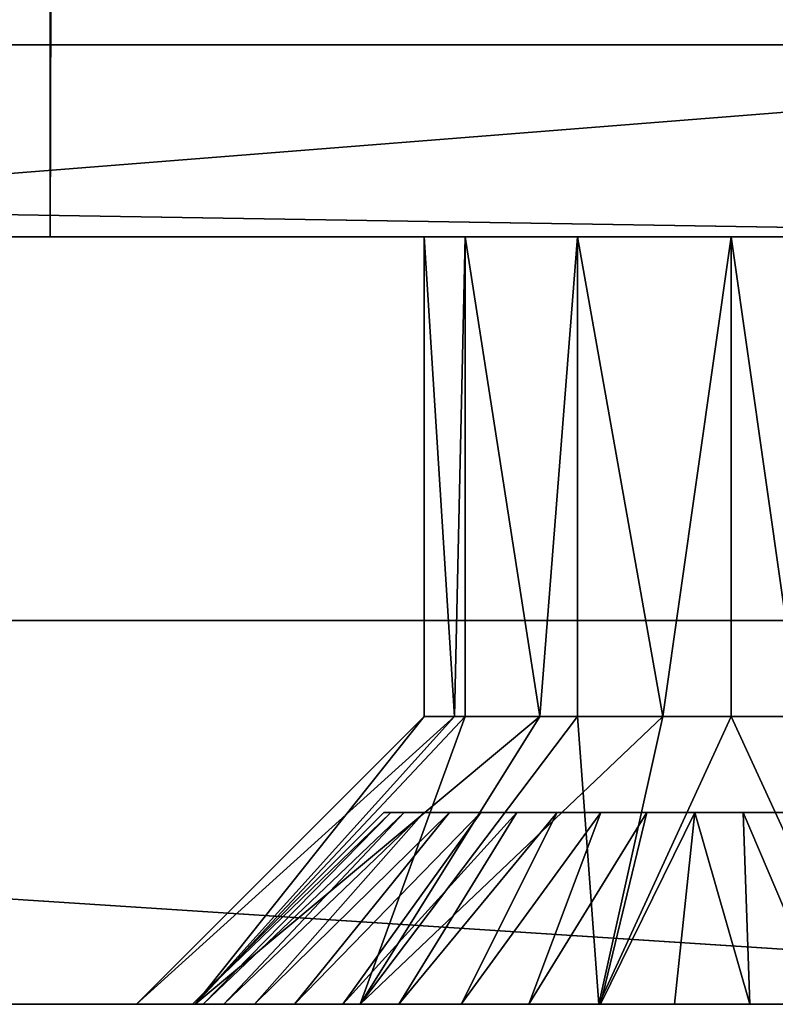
# Model space of a CAD drawing. Header units: millimetres. Extents: x -30 to 33, y 6 to 1514.
# Tile 11 of 43: x 24.5 to 28.44, y 5.78 to 10.91. Entities that reach past the tile are written whole.
import ezdxf

# ---------------------------------------------------------------- set-up
doc = ezdxf.new("R2010")
doc.units = ezdxf.units.MM
doc.header["$LTSCALE"] = 25.4
doc.layers.get('0').update_dxf_attribs({"true_color": 0xff5454})

# ---------------------------------------------------------------- blocks, each defined once
blk = doc.blocks.new('CL-OFFICE-PRO-LED-150-8294-8292-8295-8293.STL')
at = {"color": 7, "true_color": 0xfefefe}
mesh = blk.add_polyface(dxfattribs=at)
corners = [(29.4086, 7.7818, 4.2047), (-26.7859, 1511.7817, 4.2047), (-26.7859, 7.7818, 4.2047), (29.4086, 1511.7817, 4.2047)]
mesh.append_faces([[corners[k] for k in face] for face in [(0, 1, 2), (1, 0, 3)]], dxfattribs={"vtx0": -1, "color": 7})
mesh = blk.add_polyface(dxfattribs=at)
corners = [(29.4086, 1511.7817, 2.485), (-26.7859, 7.7818, 2.485), (-26.7859, 1511.7817, 2.485), (29.4086, 7.7818, 2.485)]
mesh.append_faces([[corners[k] for k in face] for face in [(0, 1, 2), (1, 0, 3)]], dxfattribs={"vtx0": -1, "color": 7})
at = {"color": 250, "true_color": 0x262626}
mesh = blk.add_polyface(dxfattribs=at)
corners = [(29.658, 1509.7819, 66.685), (18.158, 9.7818, 66.685), (18.158, 1509.7819, 66.685), (29.658, 9.7818, 66.685)]
mesh.append_faces([[corners[k] for k in face] for face in [(0, 1, 2), (1, 0, 3)]], dxfattribs={"vtx0": -1, "color": 250})
mesh = blk.add_polyface(dxfattribs=at)
corners = [(29.658, 9.7818, 68.185), (19.658, 1509.7819, 68.185), (19.658, 9.7818, 68.185), (29.658, 1509.7819, 68.185)]
mesh.append_faces([[corners[k] for k in face] for face in [(0, 1, 2), (1, 0, 3)]], dxfattribs={"vtx0": -1, "color": 250})
mesh = blk.add_polyface(dxfattribs=at)
corners = [(29.658, 1509.7819, 71.185), (24.6581, 9.7818, 71.185), (24.6581, 1509.7819, 71.185), (29.658, 9.7818, 71.185)]
mesh.append_faces([[corners[k] for k in face] for face in [(0, 1, 2), (1, 0, 3)]], dxfattribs={"vtx0": -1, "color": 250})
mesh = blk.add_polyface(dxfattribs=at)
corners = [(24.6581, 1509.7819, 72.485), (24.6581, 9.7818, 71.185), (24.6581, 9.7818, 72.485), (24.6581, 1509.7819, 71.185)]
mesh.append_faces([[corners[k] for k in face] for face in [(0, 1, 2), (1, 0, 3)]], dxfattribs={"vtx0": -1, "color": 250})
mesh = blk.add_polyface(dxfattribs=at)
corners = [(30.958, 9.7818, 72.485), (24.6581, 1509.7819, 72.485), (24.6581, 9.7818, 72.485), (30.958, 1509.7819, 72.485)]
mesh.append_faces([[corners[k] for k in face] for face in [(0, 1, 2), (1, 0, 3)]], dxfattribs={"vtx0": -1, "color": 250})
mesh = blk.add_polyface(dxfattribs=at)
corners = [(-30.372, 5.7818, 72.785), (-28.872, 9.7818, 72.785), (-30.372, 10.7818, 72.785), (32.928, 5.7818, 72.785), (31.428, 9.7818, 72.785), (31.428, 10.7818, 72.785), (32.928, 10.7818, 72.785), (-28.872, 10.7818, 72.785)]
mesh.append_faces([[corners[k] for k in face] for face in [(5, 3, 6)]], dxfattribs={"vtx0": -1, "color": 250})
mesh.append_faces([[corners[k] for k in face] for face in [(0, 1, 2), (1, 3, 4), (4, 3, 5)]], dxfattribs={"vtx0": -1, "vtx1": -1, "color": 250})
mesh.append_faces([[corners[k] for k in face] for face in [(1, 0, 3)]], dxfattribs={"vtx0": -1, "vtx2": -1, "color": 250})
mesh.append_faces([[corners[k] for k in face] for face in [(7, 2, 1)]], dxfattribs={"vtx1": -1, "color": 250})
mesh = blk.add_polyface(dxfattribs=at)
corners = [(32.928, 10.7818, 0.985), (-30.372, 5.7818, 0.985), (-30.372, 10.7818, 0.985), (32.928, 5.7818, 0.985)]
mesh.append_faces([[corners[k] for k in face] for face in [(0, 1, 2), (1, 0, 3)]], dxfattribs={"vtx0": -1, "color": 250})
mesh = blk.add_polyface(dxfattribs=at)
corners = [(-30.372, 10.7818, 0.985), (-28.872, 10.7818, 2.485), (32.928, 10.7818, 0.985), (-30.372, 10.7818, 72.785), (-28.872, 10.7818, 72.785), (31.428, 10.7818, 2.485), (32.928, 10.7818, 72.785), (31.428, 10.7818, 72.785)]
mesh.append_faces([[corners[k] for k in face] for face in [(1, 3, 4), (6, 5, 7)]], dxfattribs={"vtx0": -1, "color": 250})
mesh.append_faces([[corners[k] for k in face] for face in [(0, 1, 2), (2, 5, 6), (5, 2, 1)]], dxfattribs={"vtx0": -1, "vtx1": -1, "color": 250})
mesh.append_faces([[corners[k] for k in face] for face in [(1, 0, 3)]], dxfattribs={"vtx0": -1, "vtx2": -1, "color": 250})
mesh = blk.add_polyface(dxfattribs=at)
corners = [(31.428, 9.7818, 2.485), (-28.872, 10.7818, 2.485), (-28.872, 9.7818, 2.485), (31.428, 10.7818, 2.485)]
mesh.append_faces([[corners[k] for k in face] for face in [(0, 1, 2), (1, 0, 3)]], dxfattribs={"vtx0": -1, "color": 250})
mesh = blk.add_polyface(dxfattribs=at)
corners = [(-28.872, 9.7818, 2.485), (-26.452, 9.7818, 42.2493), (31.428, 9.7818, 2.485), (-27.0376, 9.7818, 42.835), (-27.2519, 9.7818, 43.635), (-28.872, 9.7818, 72.785), (-25.652, 9.7818, 42.035), (-27.0376, 9.7818, 44.435), (-26.452, 9.7818, 45.0206), (-25.652, 9.7818, 45.235), (28.208, 9.7818, 45.235), (29.8081, 9.7818, 43.635), (31.428, 9.7818, 72.785), (29.5937, 9.7818, 42.835), (29.008, 9.7818, 42.2493), (28.208, 9.7818, 42.035), (29.5937, 9.7818, 44.435), (29.008, 9.7818, 45.0206), (-24.8519, 9.7818, 42.2493), (27.4081, 9.7818, 42.2493), (-24.2663, 9.7818, 42.835), (26.8224, 9.7818, 42.835), (-24.052, 9.7818, 43.635), (26.608, 9.7818, 43.635), (-24.2663, 9.7818, 44.435), (26.8224, 9.7818, 44.435), (-24.8519, 9.7818, 45.0206), (27.4081, 9.7818, 45.0206)]
mesh.append_faces([[corners[k] for k in face] for face in [(0, 1, 2), (1, 0, 3), (3, 0, 4), (4, 5, 7), (7, 5, 8), (8, 5, 9), (2, 11, 12), (11, 2, 13), (13, 2, 14), (14, 2, 15), (12, 10, 5), (18, 15, 6), (15, 18, 19), (19, 20, 21), (21, 22, 23), (23, 24, 25), (25, 26, 27), (27, 9, 10)]], dxfattribs={"vtx0": -1, "vtx1": -1, "color": 250})
mesh.append_faces([[corners[k] for k in face] for face in [(9, 5, 10), (15, 2, 6)]], dxfattribs={"vtx0": -1, "vtx1": -1, "vtx2": -1, "color": 250})
mesh.append_faces([[corners[k] for k in face] for face in [(4, 0, 5), (2, 1, 6), (12, 11, 16), (12, 16, 17), (12, 17, 10), (19, 18, 20), (21, 20, 22), (23, 22, 24), (25, 24, 26), (27, 26, 9)]], dxfattribs={"vtx0": -1, "vtx2": -1, "color": 250})
mesh = blk.add_polyface(dxfattribs=at)
corners = [(31.0995, 9.7818, 2.5435), (29.858, 9.7818, 2.485), (30.958, 9.7818, 2.485), (29.6733, 9.7818, 2.6084), (31.1581, 9.7818, 2.685), (29.658, 9.7818, 2.685), (31.1581, 9.7818, 72.285), (29.658, 9.7818, 66.685), (29.658, 9.7818, 68.185), (18.158, 9.7818, 66.685), (29.658, 9.7818, 71.185), (24.6581, 9.7818, 71.185), (24.6581, 9.7818, 72.485), (31.1428, 9.7818, 72.3615), (31.0346, 9.7818, 72.4697), (30.958, 9.7818, 72.485), (19.658, 9.7818, 68.185), (18.158, 9.7818, 70.9846), (19.658, 9.7818, 72.485), (-15.602, 9.7818, 70.9846), (-15.602, 9.7818, 66.6701), (-17.1019, 9.7818, 68.185), (-27.1019, 9.7818, 66.6701), (-17.1019, 9.7818, 72.485), (-22.1019, 9.7818, 72.485), (-27.302, 9.7818, 71.185), (-22.1019, 9.7818, 71.185), (-28.602, 9.7818, 72.285), (-28.5752, 9.7818, 72.385), (-28.502, 9.7818, 72.4582), (-28.402, 9.7818, 72.485), (-27.2254, 9.7818, 2.5002), (-28.402, 9.7818, 2.485), (-27.302, 9.7818, 2.485), (-28.502, 9.7818, 2.5118), (-27.1019, 9.7818, 2.685), (-28.602, 9.7818, 2.685), (-27.302, 9.7818, 68.185)]
mesh.append_faces([[corners[k] for k in face] for face in [(0, 1, 2), (12, 14, 15), (24, 25, 26), (29, 24, 30), (31, 32, 33)]], dxfattribs={"vtx0": -1, "color": 250})
mesh.append_faces([[corners[k] for k in face] for face in [(1, 0, 3), (3, 4, 5), (5, 6, 7), (7, 8, 9), (8, 6, 10), (10, 6, 11), (11, 6, 12), (9, 16, 17), (16, 9, 8), (17, 18, 19), (20, 21, 22), (21, 19, 23), (23, 19, 18), (27, 24, 28), (28, 24, 29), (32, 31, 34), (34, 35, 36), (36, 22, 27), (37, 22, 21)]], dxfattribs={"vtx0": -1, "vtx1": -1, "color": 250})
mesh.append_faces([[corners[k] for k in face] for face in [(7, 6, 8), (25, 24, 27), (27, 22, 37)]], dxfattribs={"vtx0": -1, "vtx1": -1, "vtx2": -1, "color": 250})
mesh.append_faces([[corners[k] for k in face] for face in [(3, 0, 4), (5, 4, 6), (12, 6, 13), (12, 13, 14), (17, 16, 18), (21, 20, 19), (34, 31, 35), (36, 35, 22), (27, 37, 25)]], dxfattribs={"vtx0": -1, "vtx2": -1, "color": 250})
mesh = blk.add_polyface(dxfattribs=at)
corners = [(26.8224, 9.7818, 44.435), (26.7665, 7.2818, 44.3292), (26.608, 9.7818, 43.635)]
mesh.append_faces([[corners[k] for k in face] for face in [(0, 1, 2)]], dxfattribs={"color": 250})
mesh = blk.add_polyface(dxfattribs=at)
corners = [(26.608, 9.7818, 43.635), (26.7665, 7.2818, 44.3292), (26.608, 7.2818, 43.635)]
mesh.append_faces([[corners[k] for k in face] for face in [(0, 1, 2)]], dxfattribs={"color": 250})
mesh = blk.add_polyface(dxfattribs=at)
corners = [(26.608, 9.7818, 43.635), (26.608, 7.2818, 43.635), (26.7665, 7.2818, 42.9407)]
mesh.append_faces([[corners[k] for k in face] for face in [(0, 1, 2)]], dxfattribs={"color": 250})
mesh = blk.add_polyface(dxfattribs=at)
corners = [(26.608, 9.7818, 43.635), (26.7665, 7.2818, 42.9407), (26.8224, 9.7818, 42.835)]
mesh.append_faces([[corners[k] for k in face] for face in [(0, 1, 2)]], dxfattribs={"color": 250})
mesh = blk.add_polyface(dxfattribs=at)
corners = [(26.8224, 9.7818, 44.435), (26.8224, 7.2818, 44.435), (26.7665, 7.2818, 44.3292)]
mesh.append_faces([[corners[k] for k in face] for face in [(0, 1, 2)]], dxfattribs={"color": 250})
mesh = blk.add_polyface(dxfattribs=at)
corners = [(26.8224, 9.7818, 42.835), (26.7665, 7.2818, 42.9407), (26.8224, 7.2818, 42.835)]
mesh.append_faces([[corners[k] for k in face] for face in [(0, 1, 2)]], dxfattribs={"color": 250})
mesh = blk.add_polyface(dxfattribs=at)
corners = [(27.4081, 9.7818, 45.0206), (27.2105, 7.2818, 44.8859), (26.8224, 9.7818, 44.435)]
mesh.append_faces([[corners[k] for k in face] for face in [(0, 1, 2)]], dxfattribs={"color": 250})
mesh = blk.add_polyface(dxfattribs=at)
corners = [(26.8224, 9.7818, 44.435), (27.2105, 7.2818, 44.8859), (26.8224, 7.2818, 44.435)]
mesh.append_faces([[corners[k] for k in face] for face in [(0, 1, 2)]], dxfattribs={"color": 250})
mesh = blk.add_polyface(dxfattribs=at)
corners = [(26.8224, 9.7818, 42.835), (27.2105, 7.2818, 42.384), (27.4081, 9.7818, 42.2493)]
mesh.append_faces([[corners[k] for k in face] for face in [(0, 1, 2)]], dxfattribs={"color": 250})
mesh = blk.add_polyface(dxfattribs=at)
corners = [(26.8224, 9.7818, 42.835), (26.8224, 7.2818, 42.835), (27.2105, 7.2818, 42.384)]
mesh.append_faces([[corners[k] for k in face] for face in [(0, 1, 2)]], dxfattribs={"color": 250})
mesh = blk.add_polyface(dxfattribs=at)
corners = [(27.4081, 7.2818, 45.0206), (27.2105, 7.2818, 44.8859), (27.4081, 9.7818, 45.0206)]
mesh.append_faces([[corners[k] for k in face] for face in [(0, 1, 2)]], dxfattribs={"color": 250})
mesh = blk.add_polyface(dxfattribs=at)
corners = [(27.4081, 9.7818, 42.2493), (27.2105, 7.2818, 42.384), (27.4081, 7.2818, 42.2493)]
mesh.append_faces([[corners[k] for k in face] for face in [(0, 1, 2)]], dxfattribs={"color": 250})
mesh = blk.add_polyface(dxfattribs=at)
corners = [(28.208, 9.7818, 45.235), (27.852, 7.2818, 45.1948), (27.4081, 9.7818, 45.0206)]
mesh.append_faces([[corners[k] for k in face] for face in [(0, 1, 2)]], dxfattribs={"color": 250})
mesh = blk.add_polyface(dxfattribs=at)
corners = [(27.852, 7.2818, 45.1948), (27.4081, 7.2818, 45.0206), (27.4081, 9.7818, 45.0206)]
mesh.append_faces([[corners[k] for k in face] for face in [(0, 1, 2)]], dxfattribs={"color": 250})
mesh = blk.add_polyface(dxfattribs=at)
corners = [(28.208, 9.7818, 42.035), (27.4081, 9.7818, 42.2493), (27.852, 7.2818, 42.0751)]
mesh.append_faces([[corners[k] for k in face] for face in [(0, 1, 2)]], dxfattribs={"color": 250})
mesh = blk.add_polyface(dxfattribs=at)
corners = [(27.852, 7.2818, 42.0751), (27.4081, 9.7818, 42.2493), (27.4081, 7.2818, 42.2493)]
mesh.append_faces([[corners[k] for k in face] for face in [(0, 1, 2)]], dxfattribs={"color": 250})
mesh = blk.add_polyface(dxfattribs=at)
corners = [(28.208, 7.2818, 45.235), (27.852, 7.2818, 45.1948), (28.208, 9.7818, 45.235)]
mesh.append_faces([[corners[k] for k in face] for face in [(0, 1, 2)]], dxfattribs={"color": 250})
mesh = blk.add_polyface(dxfattribs=at)
corners = [(28.208, 9.7818, 42.035), (27.852, 7.2818, 42.0751), (28.208, 7.2818, 42.035)]
mesh.append_faces([[corners[k] for k in face] for face in [(0, 1, 2)]], dxfattribs={"color": 250})
mesh = blk.add_polyface(dxfattribs=at)
corners = [(29.008, 9.7818, 45.0206), (28.5641, 7.2818, 45.1948), (28.208, 9.7818, 45.235)]
mesh.append_faces([[corners[k] for k in face] for face in [(0, 1, 2)]], dxfattribs={"color": 250})
mesh = blk.add_polyface(dxfattribs=at)
corners = [(28.5641, 7.2818, 45.1948), (28.208, 7.2818, 45.235), (28.208, 9.7818, 45.235)]
mesh.append_faces([[corners[k] for k in face] for face in [(0, 1, 2)]], dxfattribs={"color": 250})
mesh = blk.add_polyface(dxfattribs=at)
corners = [(29.008, 9.7818, 42.2493), (28.208, 9.7818, 42.035), (28.5641, 7.2818, 42.0751)]
mesh.append_faces([[corners[k] for k in face] for face in [(0, 1, 2)]], dxfattribs={"color": 250})
mesh = blk.add_polyface(dxfattribs=at)
corners = [(28.5641, 7.2818, 42.0751), (28.208, 9.7818, 42.035), (28.208, 7.2818, 42.035)]
mesh.append_faces([[corners[k] for k in face] for face in [(0, 1, 2)]], dxfattribs={"color": 250})
at = {"color": 7, "true_color": 0xfefefe}
mesh = blk.add_polyface(dxfattribs=at)
corners = [(29.4086, 7.7818, 4.2047), (-26.7859, 7.7818, 2.485), (29.4086, 7.7818, 2.485), (-26.7859, 7.7818, 4.2047)]
mesh.append_faces([[corners[k] for k in face] for face in [(0, 1, 2), (1, 0, 3)]], dxfattribs={"vtx0": -1, "color": 7})
at = {"color": 250, "true_color": 0x262626}
mesh = blk.add_polyface(dxfattribs=at)
corners = [(26.7665, 7.2818, 42.9407), (25.108, 5.7818, 43.635), (25.415, 5.7818, 42.2899), (26.608, 7.2818, 43.635)]
mesh.append_faces([[corners[k] for k in face] for face in [(0, 1, 2), (1, 0, 3)]], dxfattribs={"vtx0": -1, "color": 250})
mesh = blk.add_polyface(dxfattribs=at)
corners = [(26.608, 7.2818, 43.635), (25.415, 5.7818, 44.98), (25.108, 5.7818, 43.635), (26.7665, 7.2818, 44.3292)]
mesh.append_faces([[corners[k] for k in face] for face in [(0, 1, 2), (1, 0, 3)]], dxfattribs={"vtx0": -1, "color": 250})
mesh = blk.add_polyface(dxfattribs=at)
corners = [(27.2105, 7.2818, 42.384), (25.415, 5.7818, 42.2899), (26.2752, 5.7818, 41.2113)]
mesh.append_faces([[corners[k] for k in face] for face in [(0, 1, 2)]], dxfattribs={"color": 250})
mesh = blk.add_polyface(dxfattribs=at)
corners = [(26.8224, 7.2818, 42.835), (25.415, 5.7818, 42.2899), (27.2105, 7.2818, 42.384)]
mesh.append_faces([[corners[k] for k in face] for face in [(0, 1, 2)]], dxfattribs={"color": 250})
mesh = blk.add_polyface(dxfattribs=at)
corners = [(26.7665, 7.2818, 42.9407), (25.415, 5.7818, 42.2899), (26.8224, 7.2818, 42.835)]
mesh.append_faces([[corners[k] for k in face] for face in [(0, 1, 2)]], dxfattribs={"color": 250})
mesh = blk.add_polyface(dxfattribs=at)
corners = [(25.415, 5.7818, 44.98), (26.7665, 7.2818, 44.3292), (26.8224, 7.2818, 44.435)]
mesh.append_faces([[corners[k] for k in face] for face in [(0, 1, 2)]], dxfattribs={"color": 250})
mesh = blk.add_polyface(dxfattribs=at)
corners = [(26.2752, 5.7818, 46.0586), (25.415, 5.7818, 44.98), (26.8224, 7.2818, 44.435)]
mesh.append_faces([[corners[k] for k in face] for face in [(0, 1, 2)]], dxfattribs={"color": 250})
mesh = blk.add_polyface(dxfattribs=at)
corners = [(27.852, 7.2818, 42.0751), (26.2752, 5.7818, 41.2113), (27.5182, 5.7818, 40.6127)]
mesh.append_faces([[corners[k] for k in face] for face in [(0, 1, 2)]], dxfattribs={"color": 250})
mesh = blk.add_polyface(dxfattribs=at)
corners = [(27.852, 7.2818, 42.0751), (27.4081, 7.2818, 42.2493), (26.2752, 5.7818, 41.2113)]
mesh.append_faces([[corners[k] for k in face] for face in [(0, 1, 2)]], dxfattribs={"color": 250})
mesh = blk.add_polyface(dxfattribs=at)
corners = [(27.2105, 7.2818, 42.384), (26.2752, 5.7818, 41.2113), (27.4081, 7.2818, 42.2493)]
mesh.append_faces([[corners[k] for k in face] for face in [(0, 1, 2)]], dxfattribs={"color": 250})
mesh = blk.add_polyface(dxfattribs=at)
corners = [(26.2752, 5.7818, 46.0586), (26.8224, 7.2818, 44.435), (27.2105, 7.2818, 44.8859)]
mesh.append_faces([[corners[k] for k in face] for face in [(0, 1, 2)]], dxfattribs={"color": 250})
mesh = blk.add_polyface(dxfattribs=at)
corners = [(26.2752, 5.7818, 46.0586), (27.2105, 7.2818, 44.8859), (27.4081, 7.2818, 45.0206)]
mesh.append_faces([[corners[k] for k in face] for face in [(0, 1, 2)]], dxfattribs={"color": 250})
mesh = blk.add_polyface(dxfattribs=at)
corners = [(27.5182, 5.7818, 46.6572), (26.2752, 5.7818, 46.0586), (27.4081, 7.2818, 45.0206)]
mesh.append_faces([[corners[k] for k in face] for face in [(0, 1, 2)]], dxfattribs={"color": 250})
mesh = blk.add_polyface(dxfattribs=at)
corners = [(27.5182, 5.7818, 46.6572), (27.4081, 7.2818, 45.0206), (27.852, 7.2818, 45.1948)]
mesh.append_faces([[corners[k] for k in face] for face in [(0, 1, 2)]], dxfattribs={"color": 250})
mesh = blk.add_polyface(dxfattribs=at)
corners = [(28.8979, 5.7818, 40.6127), (28.208, 7.2818, 42.035), (27.5182, 5.7818, 40.6127)]
mesh.append_faces([[corners[k] for k in face] for face in [(0, 1, 2)]], dxfattribs={"color": 250})
mesh = blk.add_polyface(dxfattribs=at)
corners = [(27.852, 7.2818, 42.0751), (27.5182, 5.7818, 40.6127), (28.208, 7.2818, 42.035)]
mesh.append_faces([[corners[k] for k in face] for face in [(0, 1, 2)]], dxfattribs={"color": 250})
mesh = blk.add_polyface(dxfattribs=at)
corners = [(28.208, 7.2818, 45.235), (27.5182, 5.7818, 46.6572), (27.852, 7.2818, 45.1948)]
mesh.append_faces([[corners[k] for k in face] for face in [(0, 1, 2)]], dxfattribs={"color": 250})
mesh = blk.add_polyface(dxfattribs=at)
corners = [(28.8979, 5.7818, 46.6572), (27.5182, 5.7818, 46.6572), (28.208, 7.2818, 45.235)]
mesh.append_faces([[corners[k] for k in face] for face in [(0, 1, 2)]], dxfattribs={"color": 250})
mesh = blk.add_polyface(dxfattribs=at)
corners = [(28.5641, 7.2818, 42.0751), (28.208, 7.2818, 42.035), (28.8979, 5.7818, 40.6127)]
mesh.append_faces([[corners[k] for k in face] for face in [(0, 1, 2)]], dxfattribs={"color": 250})
mesh = blk.add_polyface(dxfattribs=at)
corners = [(28.8979, 5.7818, 46.6572), (28.208, 7.2818, 45.235), (28.5641, 7.2818, 45.1948)]
mesh.append_faces([[corners[k] for k in face] for face in [(0, 1, 2)]], dxfattribs={"color": 250})
at = {"color": 8, "true_color": 0x7c7b7b}
mesh = blk.add_polyface(dxfattribs=at)
corners = [(25.4013, 5.7818, 43.8312), (26.434, 6.7818, 44.012), (26.3988, 6.7818, 43.7615), (25.4559, 5.7818, 44.22)]
mesh.append_faces([[corners[k] for k in face] for face in [(0, 1, 2), (1, 0, 3)]], dxfattribs={"vtx0": -1, "color": 8})
mesh = blk.add_polyface(dxfattribs=at)
corners = [(26.3988, 6.7818, 43.7615), (25.4013, 5.7818, 43.4387), (25.4013, 5.7818, 43.8312), (26.3988, 6.7818, 43.5084)]
mesh.append_faces([[corners[k] for k in face] for face in [(0, 1, 2), (1, 0, 3)]], dxfattribs={"vtx0": -1, "color": 8})
mesh = blk.add_polyface(dxfattribs=at)
corners = [(25.4013, 5.7818, 43.4387), (26.434, 6.7818, 43.2579), (25.4559, 5.7818, 43.05), (26.3988, 6.7818, 43.5084)]
mesh.append_faces([[corners[k] for k in face] for face in [(0, 1, 2), (1, 0, 3)]], dxfattribs={"vtx0": -1, "color": 8})
mesh = blk.add_polyface(dxfattribs=at)
corners = [(25.4559, 5.7818, 44.22), (26.5038, 6.7818, 44.2553), (26.434, 6.7818, 44.012), (25.5641, 5.7818, 44.5973)]
mesh.append_faces([[corners[k] for k in face] for face in [(0, 1, 2), (1, 0, 3)]], dxfattribs={"vtx0": -1, "color": 8})
mesh = blk.add_polyface(dxfattribs=at)
corners = [(25.4559, 5.7818, 43.05), (26.5038, 6.7818, 43.0147), (25.5641, 5.7818, 42.6726), (26.434, 6.7818, 43.2579)]
mesh.append_faces([[corners[k] for k in face] for face in [(0, 1, 2), (1, 0, 3)]], dxfattribs={"vtx0": -1, "color": 8})
mesh = blk.add_polyface(dxfattribs=at)
corners = [(25.5641, 5.7818, 44.5973), (26.6067, 6.7818, 44.4864), (26.5038, 6.7818, 44.2553), (25.7237, 5.7818, 44.9559)]
mesh.append_faces([[corners[k] for k in face] for face in [(0, 1, 2), (1, 0, 3)]], dxfattribs={"vtx0": -1, "color": 8})
mesh = blk.add_polyface(dxfattribs=at)
corners = [(25.5641, 5.7818, 42.6726), (26.6067, 6.7818, 42.7835), (25.7237, 5.7818, 42.314), (26.5038, 6.7818, 43.0147)]
mesh.append_faces([[corners[k] for k in face] for face in [(0, 1, 2), (1, 0, 3)]], dxfattribs={"vtx0": -1, "color": 8})
mesh = blk.add_polyface(dxfattribs=at)
corners = [(25.7237, 5.7818, 44.9559), (26.7408, 6.7818, 44.701), (26.6067, 6.7818, 44.4864), (25.9318, 5.7818, 45.2888)]
mesh.append_faces([[corners[k] for k in face] for face in [(0, 1, 2), (1, 0, 3)]], dxfattribs={"vtx0": -1, "color": 8})
mesh = blk.add_polyface(dxfattribs=at)
corners = [(25.7237, 5.7818, 42.314), (26.7408, 6.7818, 42.5689), (25.9318, 5.7818, 41.9811), (26.6067, 6.7818, 42.7835)]
mesh.append_faces([[corners[k] for k in face] for face in [(0, 1, 2), (1, 0, 3)]], dxfattribs={"vtx0": -1, "color": 8})
mesh = blk.add_polyface(dxfattribs=at)
corners = [(25.9318, 5.7818, 45.2888), (26.9034, 6.7818, 44.8948), (26.7408, 6.7818, 44.701), (26.1841, 5.7818, 45.5895)]
mesh.append_faces([[corners[k] for k in face] for face in [(0, 1, 2), (1, 0, 3)]], dxfattribs={"vtx0": -1, "color": 8})
mesh = blk.add_polyface(dxfattribs=at)
corners = [(25.9318, 5.7818, 41.9811), (26.9034, 6.7818, 42.3751), (26.1841, 5.7818, 41.6804), (26.7408, 6.7818, 42.5689)]
mesh.append_faces([[corners[k] for k in face] for face in [(0, 1, 2), (1, 0, 3)]], dxfattribs={"vtx0": -1, "color": 8})
mesh = blk.add_polyface(dxfattribs=at)
corners = [(26.1841, 5.7818, 45.5895), (27.0915, 6.7818, 45.0641), (26.9034, 6.7818, 44.8948), (26.4758, 5.7818, 45.8521)]
mesh.append_faces([[corners[k] for k in face] for face in [(0, 1, 2), (1, 0, 3)]], dxfattribs={"vtx0": -1, "color": 8})
mesh = blk.add_polyface(dxfattribs=at)
corners = [(26.1841, 5.7818, 41.6804), (27.0915, 6.7818, 42.2058), (26.4758, 5.7818, 41.4178), (26.9034, 6.7818, 42.3751)]
mesh.append_faces([[corners[k] for k in face] for face in [(0, 1, 2), (1, 0, 3)]], dxfattribs={"vtx0": -1, "color": 8})
mesh = blk.add_polyface(dxfattribs=at)
corners = [(28.0185, 6.7818, 41.8312), (28.523, 6.7818, 41.8489), (28.2713, 6.7818, 41.8224), (27.7693, 6.7818, 41.8752), (28.7685, 6.7818, 41.9101), (27.5286, 6.7818, 41.9534), (29.0031, 6.7818, 42.0049), (27.3012, 6.7818, 42.0643), (29.2222, 6.7818, 42.1314), (27.0915, 6.7818, 42.2058), (29.4216, 6.7818, 42.2872), (26.9034, 6.7818, 42.3751), (29.5974, 6.7818, 42.4692), (26.7408, 6.7818, 42.5689), (29.7461, 6.7818, 42.6739), (26.6067, 6.7818, 42.7835), (29.8649, 6.7818, 42.8973), (26.5038, 6.7818, 43.0147), (29.9514, 6.7818, 43.1351), (26.434, 6.7818, 43.2579), (30.004, 6.7818, 43.3825), (26.3988, 6.7818, 43.5084), (30.0217, 6.7818, 43.635), (26.3988, 6.7818, 43.7615), (30.004, 6.7818, 43.8874), (26.434, 6.7818, 44.012), (29.9514, 6.7818, 44.1349), (26.5038, 6.7818, 44.2553), (29.8649, 6.7818, 44.3726), (26.6067, 6.7818, 44.4864), (29.7461, 6.7818, 44.596), (26.7408, 6.7818, 44.701), (29.5974, 6.7818, 44.8008), (26.9034, 6.7818, 44.8948), (29.4216, 6.7818, 44.9828), (27.0915, 6.7818, 45.0641), (29.2222, 6.7818, 45.1385), (27.3012, 6.7818, 45.2056), (29.0031, 6.7818, 45.2651), (27.5286, 6.7818, 45.3165), (28.7685, 6.7818, 45.3598), (27.7693, 6.7818, 45.3947), (28.523, 6.7818, 45.4211), (28.0185, 6.7818, 45.4387), (28.2713, 6.7818, 45.4475)]
mesh.append_faces([[corners[k] for k in face] for face in [(0, 1, 2), (42, 43, 44)]], dxfattribs={"vtx0": -1, "color": 8})
mesh.append_faces([[corners[k] for k in face] for face in [(1, 3, 4), (4, 5, 6), (6, 7, 8), (8, 9, 10), (10, 11, 12), (12, 13, 14), (14, 15, 16), (16, 17, 18), (18, 19, 20), (20, 21, 22), (22, 23, 24), (24, 25, 26), (26, 27, 28), (28, 29, 30), (30, 31, 32), (32, 33, 34), (34, 35, 36), (36, 37, 38), (38, 39, 40), (40, 41, 42)]], dxfattribs={"vtx0": -1, "vtx1": -1, "color": 8})
mesh.append_faces([[corners[k] for k in face] for face in [(1, 0, 3), (4, 3, 5), (6, 5, 7), (8, 7, 9), (10, 9, 11), (12, 11, 13), (14, 13, 15), (16, 15, 17), (18, 17, 19), (20, 19, 21), (22, 21, 23), (24, 23, 25), (26, 25, 27), (28, 27, 29), (30, 29, 31), (32, 31, 33), (34, 33, 35), (36, 35, 37), (38, 37, 39), (40, 39, 41), (42, 41, 43)]], dxfattribs={"vtx0": -1, "vtx2": -1, "color": 8})
mesh = blk.add_polyface(dxfattribs=at)
corners = [(26.4758, 5.7818, 45.8521), (27.3012, 6.7818, 45.2056), (27.0915, 6.7818, 45.0641), (26.8012, 5.7818, 46.0717)]
mesh.append_faces([[corners[k] for k in face] for face in [(0, 1, 2), (1, 0, 3)]], dxfattribs={"vtx0": -1, "color": 8})
mesh = blk.add_polyface(dxfattribs=at)
corners = [(26.4758, 5.7818, 41.4178), (27.3012, 6.7818, 42.0643), (26.8012, 5.7818, 41.1983), (27.0915, 6.7818, 42.2058)]
mesh.append_faces([[corners[k] for k in face] for face in [(0, 1, 2), (1, 0, 3)]], dxfattribs={"vtx0": -1, "color": 8})
mesh = blk.add_polyface(dxfattribs=at)
corners = [(26.8012, 5.7818, 46.0717), (27.5286, 6.7818, 45.3165), (27.3012, 6.7818, 45.2056), (27.154, 5.7818, 46.2437)]
mesh.append_faces([[corners[k] for k in face] for face in [(0, 1, 2), (1, 0, 3)]], dxfattribs={"vtx0": -1, "color": 8})
mesh = blk.add_polyface(dxfattribs=at)
corners = [(26.8012, 5.7818, 41.1983), (27.5286, 6.7818, 41.9534), (27.154, 5.7818, 41.0262), (27.3012, 6.7818, 42.0643)]
mesh.append_faces([[corners[k] for k in face] for face in [(0, 1, 2), (1, 0, 3)]], dxfattribs={"vtx0": -1, "color": 8})
mesh = blk.add_polyface(dxfattribs=at)
corners = [(27.154, 5.7818, 46.2437), (27.7693, 6.7818, 45.3947), (27.5286, 6.7818, 45.3165), (27.5274, 5.7818, 46.365)]
mesh.append_faces([[corners[k] for k in face] for face in [(0, 1, 2), (1, 0, 3)]], dxfattribs={"vtx0": -1, "color": 8})
mesh = blk.add_polyface(dxfattribs=at)
corners = [(27.154, 5.7818, 41.0262), (27.7693, 6.7818, 41.8752), (27.5274, 5.7818, 40.9049), (27.5286, 6.7818, 41.9534)]
mesh.append_faces([[corners[k] for k in face] for face in [(0, 1, 2), (1, 0, 3)]], dxfattribs={"vtx0": -1, "color": 8})
mesh = blk.add_polyface(dxfattribs=at)
corners = [(27.5274, 5.7818, 46.365), (28.0185, 6.7818, 45.4387), (27.7693, 6.7818, 45.3947), (27.9139, 5.7818, 46.4332)]
mesh.append_faces([[corners[k] for k in face] for face in [(0, 1, 2), (1, 0, 3)]], dxfattribs={"vtx0": -1, "color": 8})
mesh = blk.add_polyface(dxfattribs=at)
corners = [(27.5274, 5.7818, 40.9049), (28.0185, 6.7818, 41.8312), (27.9139, 5.7818, 40.8367), (27.7693, 6.7818, 41.8752)]
mesh.append_faces([[corners[k] for k in face] for face in [(0, 1, 2), (1, 0, 3)]], dxfattribs={"vtx0": -1, "color": 8})
mesh = blk.add_polyface(dxfattribs=at)
corners = [(28.3062, 5.7818, 46.4469), (28.0185, 6.7818, 45.4387), (27.9139, 5.7818, 46.4332), (28.2713, 6.7818, 45.4475)]
mesh.append_faces([[corners[k] for k in face] for face in [(0, 1, 2), (1, 0, 3)]], dxfattribs={"vtx0": -1, "color": 8})
mesh = blk.add_polyface(dxfattribs=at)
corners = [(28.0185, 6.7818, 41.8312), (28.3062, 5.7818, 40.823), (27.9139, 5.7818, 40.8367), (28.2713, 6.7818, 41.8224)]
mesh.append_faces([[corners[k] for k in face] for face in [(0, 1, 2), (1, 0, 3)]], dxfattribs={"vtx0": -1, "color": 8})
mesh = blk.add_polyface(dxfattribs=at)
corners = [(28.2713, 6.7818, 45.4475), (28.6966, 5.7818, 46.4059), (28.523, 6.7818, 45.4211), (28.3062, 5.7818, 46.4469)]
mesh.append_faces([[corners[k] for k in face] for face in [(0, 1, 2), (1, 0, 3)]], dxfattribs={"vtx0": -1, "color": 8})
mesh = blk.add_polyface(dxfattribs=at)
corners = [(28.2713, 6.7818, 41.8224), (28.6966, 5.7818, 40.8641), (28.3062, 5.7818, 40.823), (28.523, 6.7818, 41.8489)]
mesh.append_faces([[corners[k] for k in face] for face in [(0, 1, 2), (1, 0, 3)]], dxfattribs={"vtx0": -1, "color": 8})
at = {"color": 250, "true_color": 0x262626}
mesh = blk.add_polyface(dxfattribs=at)
corners = [(32.928, 5.7818, 0.985), (30.1409, 5.7818, 41.2113), (-30.372, 5.7818, 0.985), (31.0011, 5.7818, 42.2899), (31.308, 5.7818, 43.635), (32.928, 5.7818, 72.785), (28.8979, 5.7818, 40.6127), (31.0011, 5.7818, 44.98), (30.1409, 5.7818, 46.0586), (28.8979, 5.7818, 46.6572), (27.5182, 5.7818, 46.6572), (-24.9621, 5.7818, 46.6572), (-26.3418, 5.7818, 46.6572), (-28.7519, 5.7818, 43.635), (-30.372, 5.7818, 72.785), (-28.445, 5.7818, 42.2899), (-27.5848, 5.7818, 41.2113), (-26.3418, 5.7818, 40.6127), (27.5182, 5.7818, 40.6127), (-24.9621, 5.7818, 40.6127), (-28.445, 5.7818, 44.98), (-27.5848, 5.7818, 46.0586), (26.2752, 5.7818, 41.2113), (-23.7191, 5.7818, 41.2113), (25.415, 5.7818, 42.2899), (-22.8589, 5.7818, 42.2899), (25.108, 5.7818, 43.635), (-22.552, 5.7818, 43.635), (25.415, 5.7818, 44.98), (-22.8589, 5.7818, 44.98), (26.2752, 5.7818, 46.0586), (-23.7191, 5.7818, 46.0586)]
mesh.append_faces([[corners[k] for k in face] for face in [(0, 1, 2), (1, 0, 3), (3, 0, 4), (4, 5, 7), (7, 5, 8), (8, 5, 9), (9, 5, 10), (11, 5, 12), (2, 13, 14), (13, 2, 15), (15, 2, 16), (16, 2, 17), (17, 18, 19), (14, 12, 5), (22, 19, 18), (19, 22, 23), (23, 24, 25), (25, 26, 27), (27, 28, 29), (29, 30, 31), (31, 10, 11)]], dxfattribs={"vtx0": -1, "vtx1": -1, "color": 250})
mesh.append_faces([[corners[k] for k in face] for face in [(10, 5, 11), (17, 2, 6)]], dxfattribs={"vtx0": -1, "vtx1": -1, "vtx2": -1, "color": 250})
mesh.append_faces([[corners[k] for k in face] for face in [(4, 0, 5), (2, 1, 6), (17, 6, 18), (14, 13, 20), (14, 20, 21), (14, 21, 12), (23, 22, 24), (25, 24, 26), (27, 26, 28), (29, 28, 30), (31, 30, 10)]], dxfattribs={"vtx0": -1, "vtx2": -1, "color": 250})
at = {"color": 8, "true_color": 0x7c7b7b}
mesh = blk.add_polyface(dxfattribs=at)
corners = [(28.6966, 5.7818, 40.8641), (27.9139, 5.7818, 40.8367), (28.3062, 5.7818, 40.823), (27.5274, 5.7818, 40.9049), (29.0775, 5.7818, 40.959), (27.154, 5.7818, 41.0262), (29.4415, 5.7818, 41.1061), (26.8012, 5.7818, 41.1983), (29.7814, 5.7818, 41.3023), (26.4758, 5.7818, 41.4178), (30.0907, 5.7818, 41.544), (26.1841, 5.7818, 41.6804), (30.3634, 5.7818, 41.8264), (25.9318, 5.7818, 41.9811), (30.5942, 5.7818, 42.144), (25.7237, 5.7818, 42.314), (30.7784, 5.7818, 42.4905), (25.5641, 5.7818, 42.6726), (30.9127, 5.7818, 42.8594), (25.4559, 5.7818, 43.05), (30.9943, 5.7818, 43.2434), (25.4013, 5.7818, 43.4387), (31.0217, 5.7818, 43.635), (25.4013, 5.7818, 43.8312), (30.9943, 5.7818, 44.0265), (25.4559, 5.7818, 44.22), (30.9127, 5.7818, 44.4105), (25.5641, 5.7818, 44.5973), (30.7784, 5.7818, 44.7794), (25.7237, 5.7818, 44.9559), (30.5942, 5.7818, 45.126), (25.9318, 5.7818, 45.2888), (30.3634, 5.7818, 45.4435), (26.1841, 5.7818, 45.5895), (30.0907, 5.7818, 45.7259), (26.4758, 5.7818, 45.8521), (29.7814, 5.7818, 45.9676), (26.8012, 5.7818, 46.0717), (29.4415, 5.7818, 46.1638), (27.154, 5.7818, 46.2437), (29.0775, 5.7818, 46.3109), (27.5274, 5.7818, 46.365), (28.6966, 5.7818, 46.4059), (27.9139, 5.7818, 46.4332), (28.3062, 5.7818, 46.4469)]
mesh.append_faces([[corners[k] for k in face] for face in [(0, 1, 2), (43, 42, 44)]], dxfattribs={"vtx0": -1, "color": 8})
mesh.append_faces([[corners[k] for k in face] for face in [(1, 0, 3), (3, 4, 5), (5, 6, 7), (7, 8, 9), (9, 10, 11), (11, 12, 13), (13, 14, 15), (15, 16, 17), (17, 18, 19), (19, 20, 21), (21, 22, 23), (23, 24, 25), (25, 26, 27), (27, 28, 29), (29, 30, 31), (31, 32, 33), (33, 34, 35), (35, 36, 37), (37, 38, 39), (39, 40, 41), (41, 42, 43)]], dxfattribs={"vtx0": -1, "vtx1": -1, "color": 8})
mesh.append_faces([[corners[k] for k in face] for face in [(3, 0, 4), (5, 4, 6), (7, 6, 8), (9, 8, 10), (11, 10, 12), (13, 12, 14), (15, 14, 16), (17, 16, 18), (19, 18, 20), (21, 20, 22), (23, 22, 24), (25, 24, 26), (27, 26, 28), (29, 28, 30), (31, 30, 32), (33, 32, 34), (35, 34, 36), (37, 36, 38), (39, 38, 40), (41, 40, 42)]], dxfattribs={"vtx0": -1, "vtx2": -1, "color": 8})

msp = doc.modelspace()

# ---------------------------------------------------------------- block references
at = {"color": 0}
msp.add_blockref('CL-OFFICE-PRO-LED-150-8294-8292-8295-8293.STL', (0, 0), dxfattribs=at)

doc.saveas('drawing.dxf')
